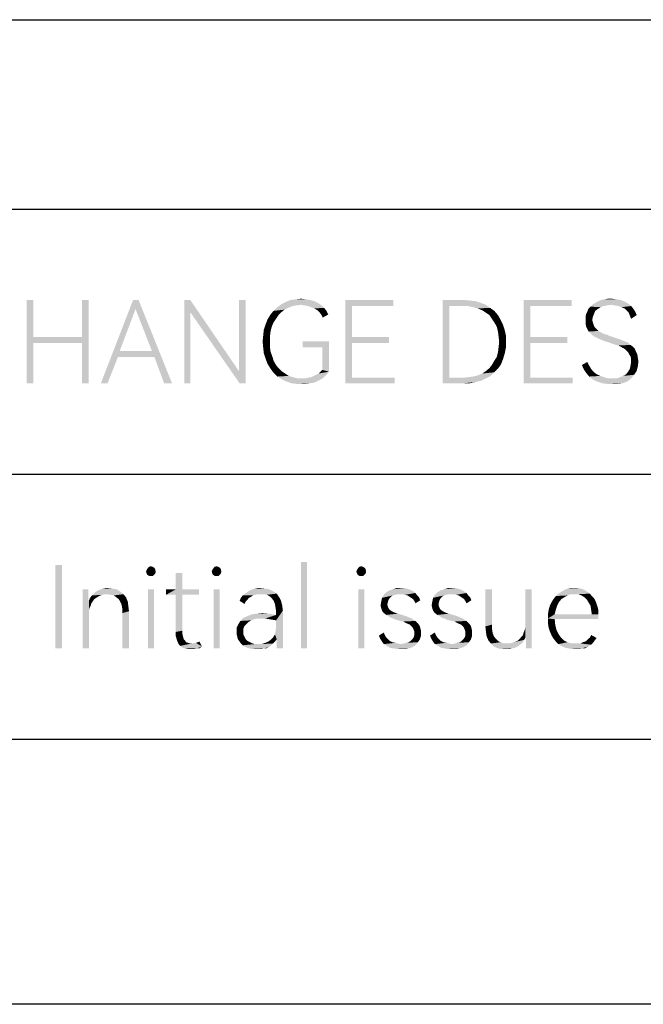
# Model space of a CAD drawing. Header units: millimetres. Extents: x 0 to 297, y 0 to 210.
# Tile 80 of 84: x 203 to 220, y 184 to 210. Entities that reach past the tile are written whole.
import ezdxf

# ---------------------------------------------------------------- set-up
doc = ezdxf.new("R2010")
doc.units = ezdxf.units.MM
doc.header["$LTSCALE"] = 16.335
doc.layers.get('0').update_dxf_attribs({"linetype": 'CONTINUOUS'})

msp = doc.modelspace()

# ---------------------------------------------------------------- linework, layer by layer
at = {"color": 7, "linetype": 'CONTINUOUS'}
msp.add_line((0, 210), (297, 210), dxfattribs=at)
at = {"color": 7, "linetype": 'CONTINUOUS', "true_color": 0x00bfff}
for p, q in [((5, 205), (292, 205)), ((121, 198), (292, 198)), ((121, 191), (292, 191)), ((292, 184), (121, 184))]:
    msp.add_line(p, q, dxfattribs=at)
for points in [[(203.828, 202.6), (203.828, 201.62), (203.651, 200.4)], [(203.828, 202.6), (203.651, 200.4), (203.651, 202.6)], [(205.289, 202.6), (205.113, 201.62), (205.113, 202.6)], [(205.113, 201.46), (205.113, 201.62), (205.289, 202.6)], [(205.113, 200.4), (205.113, 201.46), (205.289, 202.6)], [(205.113, 200.4), (205.289, 202.6), (205.289, 200.4)], [(206.606, 202.6), (206.526, 202.359), (205.611, 200.4)], [(206.606, 202.6), (205.611, 200.4), (206.462, 202.6)], [(206.959, 201.251), (206.526, 202.359), (206.606, 202.6)], [(207.024, 201.091), (206.959, 201.251), (206.606, 202.6)], [(207.281, 200.4), (207.024, 201.091), (206.606, 202.6)], [(207.281, 200.4), (206.606, 202.6), (207.489, 200.4)], [(207.971, 202.6), (207.971, 202.279), (207.811, 200.4)], [(207.971, 202.6), (207.811, 200.4), (207.811, 202.6)], [(207.971, 202.279), (207.971, 202.6), (209.256, 200.721)], [(209.432, 202.6), (209.256, 200.721), (209.256, 202.6)], [(209.272, 200.4), (209.256, 200.721), (209.432, 202.6)], [(209.272, 200.4), (209.432, 202.6), (209.432, 200.4)], [(211.343, 202.52), (210.38, 202.488), (210.508, 202.552)], [(211.135, 202.6), (211.247, 202.568), (210.508, 202.552)], [(211.135, 202.6), (210.508, 202.552), (210.621, 202.6)], [(210.508, 202.552), (211.247, 202.568), (211.343, 202.52)], [(211.022, 202.616), (210.621, 202.6), (210.765, 202.616)], [(210.621, 202.6), (211.022, 202.616), (211.135, 202.6)], [(210.765, 202.616), (210.894, 202.632), (211.022, 202.616)], [(212.066, 202.6), (213.335, 202.6), (212.243, 202.439)], [(212.243, 202.439), (212.066, 200.4), (212.066, 202.6)], [(212.243, 202.439), (213.335, 202.6), (213.335, 202.439)], [(214.635, 202.6), (215.197, 202.6), (214.812, 202.439)], [(214.812, 202.439), (214.635, 200.4), (214.635, 202.6)], [(215.197, 202.6), (215.358, 202.584), (214.812, 202.439)], [(215.358, 202.584), (215.503, 202.568), (214.812, 202.439)], [(215.503, 202.568), (215.647, 202.52), (214.812, 202.439)], [(216.771, 202.6), (218.04, 202.6), (216.948, 202.439)], [(216.948, 202.439), (216.771, 200.4), (216.771, 202.6)], [(216.948, 202.439), (218.04, 202.6), (218.04, 202.439)], [(219.453, 202.552), (218.666, 202.52), (218.746, 202.568)], [(218.666, 202.52), (219.453, 202.552), (219.533, 202.504)], [(219.341, 202.6), (218.746, 202.568), (218.827, 202.6)], [(218.746, 202.568), (219.341, 202.6), (219.453, 202.552)], [(219.228, 202.616), (218.827, 202.6), (218.907, 202.616)], [(218.827, 202.6), (219.228, 202.616), (219.341, 202.6)], [(219.1, 202.632), (218.907, 202.616), (219.003, 202.632)], [(218.907, 202.616), (219.1, 202.632), (219.228, 202.616)], [(206.526, 202.359), (206.108, 201.251), (205.611, 200.4)], [(210.38, 202.279), (210.091, 202.215), (210.171, 202.311)], [(210.557, 202.391), (210.171, 202.311), (210.268, 202.407)], [(210.557, 202.391), (210.46, 202.343), (210.171, 202.311)], [(210.171, 202.311), (210.46, 202.343), (210.38, 202.279)], [(210.894, 202.472), (210.268, 202.407), (210.38, 202.488)], [(210.894, 202.472), (210.781, 202.455), (210.268, 202.407)], [(210.781, 202.455), (210.669, 202.439), (210.268, 202.407)], [(210.268, 202.407), (210.669, 202.439), (210.557, 202.391)], [(210.894, 202.472), (210.38, 202.488), (211.343, 202.52)], [(210.99, 202.455), (210.894, 202.472), (211.343, 202.52)], [(210.99, 202.455), (211.343, 202.52), (211.44, 202.455)], [(211.44, 202.455), (211.086, 202.439), (210.99, 202.455)], [(211.167, 202.407), (211.086, 202.439), (211.44, 202.455)], [(211.167, 202.407), (211.44, 202.455), (211.504, 202.391)], [(211.504, 202.391), (211.247, 202.375), (211.167, 202.407)], [(211.327, 202.327), (211.247, 202.375), (211.504, 202.391)], [(211.327, 202.327), (211.504, 202.391), (211.568, 202.311)], [(211.568, 202.311), (211.392, 202.263), (211.327, 202.327)], [(211.392, 202.263), (211.568, 202.311), (211.616, 202.215)], [(212.243, 202.439), (212.243, 201.62), (212.066, 200.4)], [(214.812, 202.439), (214.812, 200.545), (214.635, 200.4)], [(215.647, 202.52), (215.776, 202.472), (214.812, 202.439)], [(215.181, 202.439), (214.812, 202.439), (215.776, 202.472)], [(215.31, 202.439), (215.181, 202.439), (215.776, 202.472)], [(215.438, 202.407), (215.31, 202.439), (215.776, 202.472)], [(215.438, 202.407), (215.776, 202.472), (215.888, 202.391)], [(215.888, 202.391), (215.567, 202.375), (215.438, 202.407)], [(215.679, 202.327), (215.567, 202.375), (215.888, 202.391)], [(215.679, 202.327), (215.888, 202.391), (216, 202.311)], [(216, 202.311), (215.776, 202.263), (215.679, 202.327)], [(215.872, 202.199), (215.776, 202.263), (216, 202.311)], [(215.872, 202.199), (216, 202.311), (216.097, 202.199)], [(216.948, 202.439), (216.948, 201.62), (216.771, 200.4)], [(218.425, 202.231), (218.457, 202.295), (218.666, 202.311)], [(218.425, 202.231), (218.666, 202.311), (218.634, 202.231)], [(218.73, 202.359), (218.457, 202.295), (218.489, 202.375)], [(218.73, 202.359), (218.666, 202.311), (218.457, 202.295)], [(218.811, 202.407), (218.489, 202.375), (218.538, 202.423)], [(218.489, 202.375), (218.811, 202.407), (218.73, 202.359)], [(219.084, 202.472), (218.538, 202.423), (218.602, 202.488)], [(219.084, 202.472), (218.987, 202.455), (218.538, 202.423)], [(218.987, 202.455), (218.891, 202.439), (218.538, 202.423)], [(218.538, 202.423), (218.891, 202.439), (218.811, 202.407)], [(219.533, 202.504), (218.602, 202.488), (218.666, 202.52)], [(219.084, 202.472), (218.602, 202.488), (219.533, 202.504)], [(219.18, 202.455), (219.084, 202.472), (219.533, 202.504)], [(219.276, 202.439), (219.18, 202.455), (219.533, 202.504)], [(219.276, 202.439), (219.533, 202.504), (219.614, 202.439)], [(219.614, 202.439), (219.357, 202.407), (219.276, 202.439)], [(219.437, 202.375), (219.357, 202.407), (219.614, 202.439)], [(219.437, 202.375), (219.614, 202.439), (219.678, 202.359)], [(219.678, 202.359), (219.501, 202.311), (219.437, 202.375)], [(219.501, 202.311), (219.678, 202.359), (219.726, 202.279)], [(219.726, 202.279), (219.549, 202.263), (219.501, 202.311)], [(207.811, 200.4), (207.971, 202.279), (207.971, 200.4)], [(209.256, 200.721), (209.272, 200.4), (207.971, 202.279)], [(210.171, 202.006), (209.962, 201.958), (210.011, 202.086)], [(210.3, 202.199), (210.011, 202.086), (210.091, 202.215)], [(210.3, 202.199), (210.235, 202.102), (210.011, 202.086)], [(210.011, 202.086), (210.235, 202.102), (210.171, 202.006)], [(210.091, 202.215), (210.38, 202.279), (210.3, 202.199)], [(211.616, 202.215), (211.44, 202.199), (211.392, 202.263)], [(211.44, 202.199), (211.616, 202.215), (211.472, 202.134)], [(216.097, 202.199), (215.936, 202.102), (215.872, 202.199)], [(215.936, 202.102), (216.097, 202.199), (216.161, 202.086)], [(216.161, 202.086), (216, 202.006), (215.936, 202.102)], [(216, 202.006), (216.161, 202.086), (216.225, 201.958)], [(218.634, 202.231), (218.409, 202.15), (218.425, 202.231)], [(218.409, 202.15), (218.634, 202.231), (218.602, 202.15)], [(218.602, 202.15), (218.586, 202.07), (218.409, 202.054)], [(218.602, 202.15), (218.409, 202.054), (218.409, 202.15)], [(218.409, 202.054), (218.586, 202.07), (218.602, 202.006)], [(218.602, 202.006), (218.409, 201.974), (218.409, 202.054)], [(219.549, 202.263), (219.726, 202.279), (219.758, 202.199)], [(219.758, 202.199), (219.581, 202.182), (219.549, 202.263)], [(219.581, 202.182), (219.758, 202.199), (219.614, 202.102)], [(210.091, 201.765), (209.898, 201.669), (209.914, 201.813)], [(209.898, 201.669), (210.091, 201.765), (210.075, 201.636)], [(210.123, 201.893), (209.914, 201.813), (209.962, 201.958)], [(209.914, 201.813), (210.123, 201.893), (210.091, 201.765)], [(209.962, 201.958), (210.171, 202.006), (210.123, 201.893)], [(216.225, 201.958), (216.065, 201.893), (216, 202.006)], [(216.065, 201.893), (216.225, 201.958), (216.273, 201.813)], [(216.273, 201.813), (216.097, 201.765), (216.065, 201.893)], [(216.097, 201.765), (216.273, 201.813), (216.305, 201.669)], [(216.305, 201.669), (216.113, 201.636), (216.097, 201.765)], [(218.409, 201.974), (218.602, 202.006), (218.618, 201.958)], [(218.618, 201.958), (218.425, 201.893), (218.409, 201.974)], [(218.618, 201.958), (218.634, 201.909), (218.425, 201.893)], [(218.425, 201.893), (218.634, 201.909), (218.666, 201.861)], [(218.666, 201.861), (218.457, 201.829), (218.425, 201.893)], [(218.457, 201.829), (218.666, 201.861), (218.746, 201.781)], [(218.746, 201.781), (218.489, 201.765), (218.457, 201.829)], [(218.489, 201.765), (218.746, 201.781), (218.843, 201.733)], [(218.843, 201.733), (218.538, 201.717), (218.489, 201.765)], [(203.828, 201.62), (203.828, 201.46), (203.651, 200.4)], [(203.828, 201.62), (205.113, 201.62), (203.828, 201.46)], [(205.113, 201.46), (203.828, 201.46), (205.113, 201.62)], [(210.075, 201.636), (209.882, 201.508), (209.898, 201.669)], [(209.882, 201.508), (210.075, 201.636), (210.075, 201.508)], [(210.075, 201.508), (209.898, 201.331), (209.882, 201.508)], [(210.075, 201.508), (210.075, 201.364), (209.898, 201.331)], [(211.632, 201.508), (210.942, 201.347), (210.942, 201.508)], [(211.456, 201.347), (210.942, 201.347), (211.632, 201.508)], [(211.456, 200.753), (211.456, 201.347), (211.632, 201.508)], [(211.456, 200.753), (211.632, 201.508), (211.632, 200.705)], [(212.243, 201.62), (212.243, 201.46), (212.066, 200.4)], [(212.243, 201.46), (213.222, 201.62), (213.222, 201.46)], [(212.243, 201.62), (213.222, 201.62), (212.243, 201.46)], [(216.129, 201.492), (216.113, 201.636), (216.305, 201.669)], [(216.129, 201.492), (216.305, 201.669), (216.305, 201.492)], [(216.948, 201.62), (216.948, 201.46), (216.771, 200.4)], [(216.948, 201.46), (217.927, 201.62), (217.927, 201.46)], [(216.948, 201.62), (217.927, 201.62), (216.948, 201.46)], [(218.538, 201.717), (218.843, 201.733), (218.891, 201.701)], [(218.891, 201.701), (218.586, 201.669), (218.538, 201.717)], [(218.891, 201.701), (218.971, 201.685), (218.586, 201.669)], [(218.586, 201.669), (218.971, 201.685), (219.035, 201.653)], [(219.035, 201.653), (218.634, 201.636), (218.586, 201.669)], [(218.634, 201.636), (219.035, 201.653), (219.132, 201.62)], [(219.132, 201.62), (218.698, 201.604), (218.634, 201.636)], [(218.698, 201.604), (219.132, 201.62), (219.228, 201.588)], [(219.228, 201.588), (218.762, 201.572), (218.698, 201.604)], [(218.762, 201.572), (219.228, 201.588), (219.324, 201.556)], [(219.324, 201.556), (218.843, 201.54), (218.762, 201.572)], [(218.843, 201.54), (219.324, 201.556), (219.405, 201.524)], [(219.405, 201.524), (218.923, 201.508), (218.843, 201.54)], [(218.923, 201.508), (219.405, 201.524), (219.485, 201.492)], [(219.485, 201.492), (219.035, 201.476), (218.923, 201.508)], [(203.651, 200.4), (203.828, 201.46), (203.828, 200.4)], [(206.108, 201.251), (206.06, 201.091), (205.611, 200.4)], [(206.108, 201.251), (206.959, 201.251), (206.06, 201.091)], [(207.024, 201.091), (206.06, 201.091), (206.959, 201.251)], [(209.898, 201.331), (210.075, 201.364), (210.091, 201.235)], [(210.091, 201.235), (209.914, 201.187), (209.898, 201.331)], [(212.243, 201.46), (212.243, 200.545), (212.066, 200.4)], [(216.305, 201.331), (216.097, 201.219), (216.113, 201.347)], [(216.097, 201.219), (216.305, 201.331), (216.273, 201.171)], [(216.305, 201.492), (216.113, 201.347), (216.129, 201.492)], [(216.113, 201.347), (216.305, 201.492), (216.305, 201.331)], [(216.948, 201.46), (216.948, 200.545), (216.771, 200.4)], [(219.035, 201.476), (219.485, 201.492), (219.549, 201.46)], [(219.549, 201.46), (219.116, 201.444), (219.035, 201.476)], [(219.212, 201.412), (219.116, 201.444), (219.549, 201.46)], [(219.212, 201.412), (219.549, 201.46), (219.597, 201.412)], [(219.597, 201.412), (219.276, 201.396), (219.212, 201.412)], [(219.341, 201.364), (219.276, 201.396), (219.597, 201.412)], [(219.341, 201.364), (219.597, 201.412), (219.662, 201.364)], [(219.662, 201.364), (219.453, 201.299), (219.341, 201.364)], [(219.662, 201.364), (219.71, 201.315), (219.453, 201.299)], [(219.453, 201.299), (219.71, 201.315), (219.742, 201.235)], [(219.742, 201.235), (219.533, 201.219), (219.453, 201.299)], [(205.611, 200.4), (206.06, 201.091), (205.787, 200.4)], [(209.914, 201.187), (210.091, 201.235), (210.139, 201.107)], [(210.139, 201.107), (209.962, 201.042), (209.914, 201.187)], [(209.962, 201.042), (210.139, 201.107), (210.171, 200.994)], [(210.171, 200.994), (210.011, 200.914), (209.962, 201.042)], [(210.011, 200.914), (210.171, 200.994), (210.235, 200.882)], [(216.177, 200.898), (215.936, 200.882), (216, 200.994)], [(216.225, 201.026), (216, 200.994), (216.065, 201.091)], [(216, 200.994), (216.225, 201.026), (216.177, 200.898)], [(216.273, 201.171), (216.065, 201.091), (216.097, 201.219)], [(216.065, 201.091), (216.273, 201.171), (216.225, 201.026)], [(219.533, 201.219), (219.742, 201.235), (219.774, 201.171)], [(219.774, 201.171), (219.565, 201.155), (219.533, 201.219)], [(219.597, 201.107), (219.565, 201.155), (219.774, 201.171)], [(219.597, 201.107), (219.774, 201.171), (219.79, 201.074)], [(219.79, 201.074), (219.614, 201.042), (219.597, 201.107)], [(219.614, 201.042), (219.79, 201.074), (219.806, 200.978)], [(219.806, 200.978), (219.614, 200.962), (219.614, 201.042)], [(210.235, 200.882), (210.091, 200.785), (210.011, 200.914)], [(210.235, 200.882), (210.3, 200.801), (210.091, 200.785)], [(210.091, 200.785), (210.3, 200.801), (210.38, 200.721)], [(210.38, 200.721), (210.171, 200.673), (210.091, 200.785)], [(210.171, 200.673), (210.38, 200.721), (210.476, 200.657)], [(211.632, 200.705), (211.408, 200.705), (211.456, 200.753)], [(216, 200.689), (215.679, 200.657), (215.776, 200.721)], [(216.097, 200.785), (215.776, 200.721), (215.872, 200.801)], [(215.776, 200.721), (216.097, 200.785), (216, 200.689)], [(215.872, 200.801), (215.936, 200.882), (216.177, 200.898)], [(215.872, 200.801), (216.177, 200.898), (216.097, 200.785)], [(218.313, 200.882), (218.457, 200.962), (218.505, 200.866)], [(218.505, 200.866), (218.361, 200.769), (218.313, 200.882)], [(218.505, 200.866), (218.554, 200.785), (218.361, 200.769)], [(218.361, 200.769), (218.554, 200.785), (218.618, 200.705)], [(218.618, 200.705), (218.425, 200.673), (218.361, 200.769)], [(219.485, 200.641), (219.533, 200.705), (219.758, 200.721)], [(219.485, 200.641), (219.758, 200.721), (219.694, 200.625)], [(219.758, 200.721), (219.533, 200.705), (219.581, 200.785)], [(219.79, 200.85), (219.581, 200.785), (219.597, 200.866)], [(219.581, 200.785), (219.79, 200.85), (219.758, 200.721)], [(219.597, 200.866), (219.614, 200.962), (219.806, 200.978)], [(219.597, 200.866), (219.806, 200.978), (219.79, 200.85)], [(210.476, 200.657), (210.268, 200.577), (210.171, 200.673)], [(210.476, 200.657), (210.573, 200.593), (210.268, 200.577)], [(210.268, 200.577), (210.573, 200.593), (210.685, 200.561)], [(210.685, 200.561), (210.38, 200.512), (210.268, 200.577)], [(210.685, 200.561), (210.797, 200.528), (210.38, 200.512)], [(210.926, 200.528), (211.006, 200.528), (210.38, 200.512)], [(210.797, 200.528), (210.926, 200.528), (210.38, 200.512)], [(211.44, 200.512), (210.38, 200.512), (211.006, 200.528)], [(211.44, 200.512), (210.508, 200.448), (210.38, 200.512)], [(211.44, 200.512), (211.343, 200.464), (210.508, 200.448)], [(210.508, 200.448), (211.343, 200.464), (211.247, 200.416)], [(211.006, 200.528), (211.086, 200.545), (211.504, 200.561)], [(211.006, 200.528), (211.504, 200.561), (211.44, 200.512)], [(211.504, 200.561), (211.086, 200.545), (211.167, 200.561)], [(211.167, 200.561), (211.231, 200.593), (211.568, 200.625)], [(211.167, 200.561), (211.568, 200.625), (211.504, 200.561)], [(211.568, 200.625), (211.231, 200.593), (211.295, 200.625)], [(211.295, 200.625), (211.359, 200.657), (211.632, 200.705)], [(211.295, 200.625), (211.632, 200.705), (211.568, 200.625)], [(211.632, 200.705), (211.359, 200.657), (211.408, 200.705)], [(212.243, 200.545), (213.367, 200.545), (212.066, 200.4)], [(212.066, 200.4), (213.367, 200.545), (213.367, 200.4)], [(215.181, 200.545), (215.776, 200.528), (214.635, 200.4)], [(214.812, 200.545), (215.181, 200.545), (214.635, 200.4)], [(215.776, 200.528), (215.647, 200.464), (214.635, 200.4)], [(215.647, 200.464), (215.503, 200.432), (214.635, 200.4)], [(215.181, 200.545), (215.31, 200.561), (215.904, 200.593)], [(215.181, 200.545), (215.904, 200.593), (215.776, 200.528)], [(215.31, 200.561), (215.438, 200.577), (215.904, 200.593)], [(215.904, 200.593), (215.438, 200.577), (215.567, 200.609)], [(215.567, 200.609), (215.679, 200.657), (216, 200.689)], [(215.567, 200.609), (216, 200.689), (215.904, 200.593)], [(216.948, 200.545), (218.072, 200.545), (216.771, 200.4)], [(216.771, 200.4), (218.072, 200.545), (218.072, 200.4)], [(218.425, 200.673), (218.618, 200.705), (218.698, 200.641)], [(218.698, 200.641), (218.505, 200.577), (218.425, 200.673)], [(218.698, 200.641), (218.795, 200.593), (218.505, 200.577)], [(218.505, 200.577), (218.795, 200.593), (218.891, 200.561)], [(218.891, 200.561), (218.602, 200.496), (218.505, 200.577)], [(218.891, 200.561), (219.003, 200.528), (218.602, 200.496)], [(219.228, 200.528), (219.614, 200.528), (218.602, 200.496)], [(219.116, 200.528), (219.228, 200.528), (218.602, 200.496)], [(219.003, 200.528), (219.116, 200.528), (218.602, 200.496)], [(218.714, 200.448), (218.602, 200.496), (219.614, 200.528)], [(218.714, 200.448), (219.614, 200.528), (219.517, 200.448)], [(219.228, 200.528), (219.324, 200.561), (219.694, 200.625)], [(219.228, 200.528), (219.694, 200.625), (219.614, 200.528)], [(219.324, 200.561), (219.405, 200.593), (219.694, 200.625)], [(219.694, 200.625), (219.405, 200.593), (219.485, 200.641)], [(211.247, 200.416), (210.637, 200.4), (210.508, 200.448)], [(210.637, 200.4), (211.247, 200.416), (211.135, 200.4)], [(211.135, 200.4), (210.765, 200.384), (210.637, 200.4)], [(210.91, 200.384), (210.765, 200.384), (211.135, 200.4)], [(210.91, 200.384), (211.135, 200.4), (211.022, 200.384)], [(215.197, 200.4), (214.635, 200.4), (215.503, 200.432)], [(215.197, 200.4), (215.503, 200.432), (215.358, 200.4)], [(219.517, 200.448), (218.843, 200.4), (218.714, 200.448)], [(218.843, 200.4), (219.517, 200.448), (219.389, 200.4)], [(219.389, 200.4), (218.971, 200.384), (218.843, 200.4)], [(219.116, 200.384), (218.971, 200.384), (219.389, 200.4)], [(219.116, 200.384), (219.389, 200.4), (219.26, 200.384)], [(204.587, 195.6), (204.41, 193.4), (204.41, 195.6)], [(204.41, 193.4), (204.587, 195.6), (204.587, 193.4)], [(206.98, 195.552), (206.851, 195.52), (206.883, 195.552)], [(206.851, 195.52), (206.98, 195.552), (207.028, 195.52)], [(206.883, 195.552), (206.931, 195.568), (206.98, 195.552)], [(208.714, 195.552), (208.585, 195.52), (208.618, 195.552)], [(208.585, 195.52), (208.714, 195.552), (208.762, 195.52)], [(208.618, 195.552), (208.666, 195.568), (208.714, 195.552)], [(211.058, 195.68), (210.898, 193.4), (210.898, 195.68)], [(210.898, 193.4), (211.058, 195.68), (211.058, 193.4)], [(212.536, 195.552), (212.407, 195.52), (212.439, 195.552)], [(212.407, 195.52), (212.536, 195.552), (212.584, 195.52)], [(212.439, 195.552), (212.488, 195.568), (212.536, 195.552)], [(206.803, 195.423), (206.819, 195.472), (207.044, 195.488)], [(206.803, 195.423), (207.044, 195.488), (207.06, 195.423)], [(207.06, 195.423), (206.819, 195.375), (206.803, 195.423)], [(207.028, 195.52), (207.044, 195.488), (206.819, 195.472)], [(207.028, 195.52), (206.819, 195.472), (206.851, 195.52)], [(206.819, 195.375), (207.06, 195.423), (207.044, 195.375)], [(207.044, 195.375), (206.835, 195.343), (206.819, 195.375)], [(206.835, 195.343), (207.044, 195.375), (207.012, 195.343)], [(207.012, 195.343), (206.883, 195.311), (206.835, 195.343)], [(206.931, 195.311), (206.883, 195.311), (207.012, 195.343)], [(206.931, 195.311), (207.012, 195.343), (206.98, 195.311)], [(207.766, 195.391), (207.59, 194.958), (207.59, 195.391)], [(207.59, 194.958), (207.766, 195.391), (207.766, 194.958)], [(208.537, 195.423), (208.553, 195.472), (208.778, 195.488)], [(208.537, 195.423), (208.778, 195.488), (208.794, 195.423)], [(208.794, 195.423), (208.553, 195.375), (208.537, 195.423)], [(208.762, 195.52), (208.778, 195.488), (208.553, 195.472)], [(208.762, 195.52), (208.553, 195.472), (208.585, 195.52)], [(208.553, 195.375), (208.794, 195.423), (208.778, 195.375)], [(208.778, 195.375), (208.569, 195.343), (208.553, 195.375)], [(208.569, 195.343), (208.778, 195.375), (208.746, 195.343)], [(208.746, 195.343), (208.618, 195.311), (208.569, 195.343)], [(208.666, 195.311), (208.618, 195.311), (208.746, 195.343)], [(208.666, 195.311), (208.746, 195.343), (208.714, 195.311)], [(212.359, 195.423), (212.375, 195.472), (212.6, 195.488)], [(212.359, 195.423), (212.6, 195.488), (212.616, 195.423)], [(212.616, 195.423), (212.375, 195.375), (212.359, 195.423)], [(212.584, 195.52), (212.6, 195.488), (212.375, 195.472)], [(212.584, 195.52), (212.375, 195.472), (212.407, 195.52)], [(212.375, 195.375), (212.616, 195.423), (212.6, 195.375)], [(212.6, 195.375), (212.391, 195.343), (212.375, 195.375)], [(212.391, 195.343), (212.6, 195.375), (212.568, 195.343)], [(212.568, 195.343), (212.439, 195.311), (212.391, 195.343)], [(212.488, 195.311), (212.439, 195.311), (212.568, 195.343)], [(212.488, 195.311), (212.568, 195.343), (212.536, 195.311)], [(205.277, 194.958), (205.277, 194.845), (205.133, 193.4)], [(205.277, 194.958), (205.133, 193.4), (205.133, 194.958)], [(205.277, 194.845), (205.277, 194.765), (205.133, 193.4)], [(205.277, 194.765), (205.277, 194.701), (205.133, 193.4)], [(205.599, 194.797), (205.534, 194.765), (205.326, 194.733)], [(205.599, 194.797), (205.326, 194.733), (205.374, 194.797)], [(205.326, 194.733), (205.534, 194.765), (205.486, 194.733)], [(205.711, 194.829), (205.374, 194.797), (205.438, 194.861)], [(205.711, 194.829), (205.663, 194.813), (205.374, 194.797)], [(205.374, 194.797), (205.663, 194.813), (205.599, 194.797)], [(206.128, 194.893), (205.438, 194.861), (205.502, 194.909)], [(205.711, 194.829), (205.438, 194.861), (206.128, 194.893)], [(205.502, 194.909), (205.566, 194.942), (206.032, 194.958)], [(205.502, 194.909), (206.032, 194.958), (206.128, 194.893)], [(205.936, 194.974), (206.032, 194.958), (205.566, 194.942)], [(205.936, 194.974), (205.566, 194.942), (205.647, 194.974)], [(205.807, 194.99), (205.647, 194.974), (205.727, 194.99)], [(205.647, 194.974), (205.807, 194.99), (205.936, 194.974)], [(205.775, 194.829), (205.711, 194.829), (206.128, 194.893)], [(205.775, 194.829), (206.128, 194.893), (206.209, 194.829)], [(206.209, 194.829), (205.872, 194.813), (205.775, 194.829)], [(205.952, 194.797), (205.872, 194.813), (206.209, 194.829)], [(206.016, 194.749), (205.952, 194.797), (206.209, 194.829)], [(206.016, 194.749), (206.209, 194.829), (206.273, 194.749)], [(206.273, 194.749), (206.08, 194.701), (206.016, 194.749)], [(206.08, 194.701), (206.273, 194.749), (206.321, 194.636)], [(207.012, 194.958), (206.851, 193.4), (206.851, 194.958)], [(206.851, 193.4), (207.012, 194.958), (207.012, 193.4)], [(207.766, 194.958), (208.2, 194.958), (207.333, 194.813)], [(207.59, 194.958), (207.766, 194.958), (207.333, 194.813)], [(207.59, 194.958), (207.333, 194.813), (207.333, 194.958)], [(207.59, 194.813), (207.333, 194.813), (208.2, 194.958)], [(207.766, 194.813), (207.59, 194.813), (208.2, 194.958)], [(207.766, 194.813), (207.766, 193.866), (207.59, 193.834)], [(207.766, 194.813), (207.59, 193.834), (207.59, 194.813)], [(207.766, 194.813), (208.2, 194.958), (208.2, 194.813)], [(208.746, 194.958), (208.585, 193.4), (208.585, 194.958)], [(208.585, 193.4), (208.746, 194.958), (208.746, 193.4)], [(209.629, 194.797), (209.581, 194.765), (209.308, 194.733)], [(209.629, 194.797), (209.308, 194.733), (209.356, 194.797)], [(209.308, 194.733), (209.581, 194.765), (209.517, 194.733)], [(209.758, 194.829), (209.356, 194.797), (209.42, 194.845)], [(209.758, 194.829), (209.693, 194.813), (209.356, 194.797)], [(209.356, 194.797), (209.693, 194.813), (209.629, 194.797)], [(209.42, 194.845), (209.485, 194.893), (210.159, 194.909)], [(209.42, 194.845), (210.159, 194.909), (210.255, 194.845)], [(209.42, 194.845), (210.255, 194.845), (209.758, 194.829)], [(210.159, 194.909), (209.485, 194.893), (209.565, 194.942)], [(209.966, 194.974), (210.063, 194.958), (209.565, 194.942)], [(209.966, 194.974), (209.565, 194.942), (209.661, 194.974)], [(209.565, 194.942), (210.063, 194.958), (210.159, 194.909)], [(209.838, 194.99), (209.661, 194.974), (209.742, 194.99)], [(209.661, 194.974), (209.838, 194.99), (209.966, 194.974)], [(209.838, 194.829), (209.758, 194.829), (210.255, 194.845)], [(209.918, 194.829), (209.838, 194.829), (210.255, 194.845)], [(209.999, 194.813), (209.918, 194.829), (210.255, 194.845)], [(210.079, 194.765), (209.999, 194.813), (210.255, 194.845)], [(210.079, 194.765), (210.255, 194.845), (210.32, 194.749)], [(210.32, 194.749), (210.127, 194.717), (210.079, 194.765)], [(210.175, 194.653), (210.127, 194.717), (210.32, 194.749)], [(210.175, 194.653), (210.32, 194.749), (210.368, 194.653)], [(212.568, 194.958), (212.407, 193.4), (212.407, 194.958)], [(212.407, 193.4), (212.568, 194.958), (212.568, 193.4)], [(213.387, 194.813), (213.323, 194.797), (213.034, 194.733)], [(213.387, 194.813), (213.034, 194.733), (213.082, 194.813)], [(213.323, 194.797), (213.274, 194.765), (213.034, 194.733)], [(213.034, 194.733), (213.274, 194.765), (213.242, 194.733)], [(213.917, 194.861), (213.082, 194.813), (213.146, 194.877)], [(213.917, 194.861), (213.451, 194.829), (213.082, 194.813)], [(213.082, 194.813), (213.451, 194.829), (213.387, 194.813)], [(213.853, 194.909), (213.146, 194.877), (213.226, 194.926)], [(213.146, 194.877), (213.853, 194.909), (213.917, 194.861)], [(213.788, 194.942), (213.226, 194.926), (213.323, 194.958)], [(213.226, 194.926), (213.788, 194.942), (213.853, 194.909)], [(213.612, 194.99), (213.708, 194.974), (213.323, 194.958)], [(213.531, 194.99), (213.612, 194.99), (213.323, 194.958)], [(213.531, 194.99), (213.323, 194.958), (213.419, 194.99)], [(213.323, 194.958), (213.708, 194.974), (213.788, 194.942)], [(213.515, 194.829), (213.451, 194.829), (213.917, 194.861)], [(213.58, 194.829), (213.515, 194.829), (213.917, 194.861)], [(213.644, 194.813), (213.58, 194.829), (213.917, 194.861)], [(213.708, 194.797), (213.644, 194.813), (213.917, 194.861)], [(213.708, 194.797), (213.917, 194.861), (213.965, 194.797)], [(213.965, 194.797), (213.756, 194.765), (213.708, 194.797)], [(213.756, 194.765), (213.965, 194.797), (214.013, 194.749)], [(214.013, 194.749), (213.804, 194.733), (213.756, 194.765)], [(213.853, 194.701), (213.804, 194.733), (214.013, 194.749)], [(213.853, 194.701), (214.013, 194.749), (214.045, 194.669)], [(214.736, 194.813), (214.672, 194.797), (214.382, 194.733)], [(214.736, 194.813), (214.382, 194.733), (214.431, 194.813)], [(214.672, 194.797), (214.623, 194.765), (214.382, 194.733)], [(214.382, 194.733), (214.623, 194.765), (214.591, 194.733)], [(215.266, 194.861), (214.431, 194.813), (214.495, 194.877)], [(215.266, 194.861), (214.8, 194.829), (214.431, 194.813)], [(214.431, 194.813), (214.8, 194.829), (214.736, 194.813)], [(215.201, 194.909), (214.495, 194.877), (214.575, 194.926)], [(214.495, 194.877), (215.201, 194.909), (215.266, 194.861)], [(215.137, 194.942), (214.575, 194.926), (214.672, 194.958)], [(214.575, 194.926), (215.137, 194.942), (215.201, 194.909)], [(214.961, 194.99), (215.057, 194.974), (214.672, 194.958)], [(214.88, 194.99), (214.961, 194.99), (214.672, 194.958)], [(214.88, 194.99), (214.672, 194.958), (214.768, 194.99)], [(214.672, 194.958), (215.057, 194.974), (215.137, 194.942)], [(214.864, 194.829), (214.8, 194.829), (215.266, 194.861)], [(214.928, 194.829), (214.864, 194.829), (215.266, 194.861)], [(214.993, 194.813), (214.928, 194.829), (215.266, 194.861)], [(215.057, 194.797), (214.993, 194.813), (215.266, 194.861)], [(215.057, 194.797), (215.266, 194.861), (215.314, 194.797)], [(215.314, 194.797), (215.105, 194.765), (215.057, 194.797)], [(215.105, 194.765), (215.314, 194.797), (215.362, 194.749)], [(215.362, 194.749), (215.153, 194.733), (215.105, 194.765)], [(215.201, 194.701), (215.153, 194.733), (215.362, 194.749)], [(215.201, 194.701), (215.362, 194.749), (215.394, 194.669)], [(215.94, 194.958), (215.94, 194.026), (215.764, 193.978)], [(215.94, 194.958), (215.764, 193.978), (215.764, 194.958)], [(216.984, 194.958), (216.823, 194.042), (216.823, 194.958)], [(216.823, 193.962), (216.823, 194.042), (216.984, 194.958)], [(216.823, 193.689), (216.823, 193.962), (216.984, 194.958)], [(216.839, 193.593), (216.823, 193.689), (216.984, 194.958)], [(216.839, 193.448), (216.839, 193.593), (216.984, 194.958)], [(216.839, 193.432), (216.839, 193.448), (216.984, 194.958)], [(216.839, 193.4), (216.839, 193.432), (216.984, 194.958)], [(216.839, 193.4), (216.984, 194.958), (216.984, 193.4)], [(217.851, 194.749), (217.562, 194.701), (217.626, 194.781)], [(217.562, 194.701), (217.851, 194.749), (217.771, 194.701)], [(218.012, 194.829), (217.626, 194.781), (217.691, 194.845)], [(218.012, 194.829), (217.931, 194.797), (217.626, 194.781)], [(217.626, 194.781), (217.931, 194.797), (217.851, 194.749)], [(218.461, 194.893), (217.691, 194.845), (217.771, 194.893)], [(217.691, 194.845), (218.461, 194.893), (218.526, 194.845)], [(217.691, 194.845), (218.526, 194.845), (218.012, 194.829)], [(218.381, 194.942), (217.771, 194.893), (217.851, 194.942)], [(217.771, 194.893), (218.381, 194.942), (218.461, 194.893)], [(218.301, 194.974), (217.851, 194.942), (217.931, 194.974)], [(217.851, 194.942), (218.301, 194.974), (218.381, 194.942)], [(218.124, 194.99), (218.22, 194.99), (217.931, 194.974)], [(218.124, 194.99), (217.931, 194.974), (218.028, 194.99)], [(217.931, 194.974), (218.22, 194.99), (218.301, 194.974)], [(218.108, 194.829), (218.012, 194.829), (218.526, 194.845)], [(218.22, 194.829), (218.108, 194.829), (218.526, 194.845)], [(218.301, 194.797), (218.22, 194.829), (218.526, 194.845)], [(218.301, 194.797), (218.526, 194.845), (218.574, 194.781)], [(218.574, 194.781), (218.381, 194.749), (218.301, 194.797)], [(218.381, 194.749), (218.574, 194.781), (218.638, 194.717)], [(218.638, 194.717), (218.445, 194.685), (218.381, 194.749)], [(205.277, 194.701), (205.293, 194.653), (205.133, 193.4)], [(205.293, 194.653), (205.293, 194.396), (205.133, 193.4)], [(205.486, 194.733), (205.438, 194.701), (205.293, 194.653)], [(205.486, 194.733), (205.293, 194.653), (205.326, 194.733)], [(205.293, 194.653), (205.438, 194.701), (205.406, 194.653)], [(205.293, 194.653), (205.406, 194.653), (205.358, 194.588)], [(205.293, 194.653), (205.358, 194.588), (205.309, 194.46)], [(205.293, 194.653), (205.309, 194.46), (205.293, 194.396)], [(205.358, 194.588), (205.342, 194.524), (205.309, 194.46)], [(206.321, 194.636), (206.128, 194.62), (206.08, 194.701)], [(206.161, 194.54), (206.128, 194.62), (206.321, 194.636)], [(206.161, 194.54), (206.321, 194.636), (206.337, 194.508)], [(206.337, 194.508), (206.177, 194.444), (206.161, 194.54)], [(206.177, 194.444), (206.337, 194.508), (206.353, 194.38)], [(209.517, 194.733), (209.485, 194.685), (209.276, 194.653)], [(209.517, 194.733), (209.276, 194.653), (209.308, 194.733)], [(209.276, 194.653), (209.485, 194.685), (209.436, 194.636)], [(209.436, 194.636), (209.404, 194.572), (209.276, 194.653)], [(210.368, 194.653), (210.207, 194.572), (210.175, 194.653)], [(210.207, 194.572), (210.368, 194.653), (210.4, 194.524)], [(210.4, 194.524), (210.223, 194.476), (210.207, 194.572)], [(210.223, 194.476), (210.4, 194.524), (210.416, 194.396)], [(213.194, 194.636), (213.001, 194.556), (213.018, 194.653)], [(213.194, 194.636), (213.178, 194.572), (213.001, 194.556)], [(213.001, 194.556), (213.178, 194.572), (213.178, 194.54)], [(213.178, 194.54), (213.001, 194.508), (213.001, 194.556)], [(213.001, 194.508), (213.178, 194.54), (213.194, 194.492)], [(213.194, 194.492), (213.018, 194.444), (213.001, 194.508)], [(213.242, 194.733), (213.21, 194.685), (213.018, 194.653)], [(213.242, 194.733), (213.018, 194.653), (213.034, 194.733)], [(213.018, 194.653), (213.21, 194.685), (213.194, 194.636)], [(213.194, 194.492), (213.21, 194.46), (213.018, 194.444)], [(214.045, 194.669), (213.885, 194.653), (213.853, 194.701)], [(213.885, 194.653), (214.045, 194.669), (213.917, 194.588)], [(214.543, 194.636), (214.35, 194.556), (214.366, 194.653)], [(214.543, 194.636), (214.527, 194.572), (214.35, 194.556)], [(214.35, 194.556), (214.527, 194.572), (214.527, 194.54)], [(214.527, 194.54), (214.35, 194.508), (214.35, 194.556)], [(214.35, 194.508), (214.527, 194.54), (214.543, 194.492)], [(214.543, 194.492), (214.366, 194.444), (214.35, 194.508)], [(214.591, 194.733), (214.559, 194.685), (214.366, 194.653)], [(214.591, 194.733), (214.366, 194.653), (214.382, 194.733)], [(214.366, 194.653), (214.559, 194.685), (214.543, 194.636)], [(214.543, 194.492), (214.559, 194.46), (214.366, 194.444)], [(215.394, 194.669), (215.234, 194.653), (215.201, 194.701)], [(215.234, 194.653), (215.394, 194.669), (215.266, 194.588)], [(217.658, 194.524), (217.626, 194.428), (217.434, 194.412)], [(217.658, 194.524), (217.434, 194.412), (217.466, 194.524)], [(217.707, 194.62), (217.466, 194.524), (217.514, 194.62)], [(217.466, 194.524), (217.707, 194.62), (217.658, 194.524)], [(217.771, 194.701), (217.514, 194.62), (217.562, 194.701)], [(217.514, 194.62), (217.771, 194.701), (217.707, 194.62)], [(218.445, 194.685), (218.638, 194.717), (218.67, 194.653)], [(218.67, 194.653), (218.493, 194.604), (218.445, 194.685)], [(218.493, 194.604), (218.67, 194.653), (218.702, 194.572)], [(218.702, 194.572), (218.542, 194.524), (218.493, 194.604)], [(218.542, 194.524), (218.702, 194.572), (218.734, 194.476)], [(218.734, 194.476), (218.558, 194.412), (218.542, 194.524)], [(205.293, 194.396), (205.293, 194.315), (205.133, 193.4)], [(205.133, 193.4), (205.293, 194.315), (205.293, 193.4)], [(206.353, 194.38), (206.177, 194.331), (206.177, 194.444)], [(206.177, 193.4), (206.177, 194.331), (206.353, 194.38)], [(206.177, 193.4), (206.353, 194.38), (206.353, 193.4)], [(209.372, 194.203), (209.485, 194.251), (210.239, 194.283)], [(209.758, 194.187), (209.372, 194.203), (210.239, 194.283)], [(210.239, 194.283), (209.485, 194.251), (209.597, 194.299)], [(210.047, 194.315), (209.597, 194.299), (209.726, 194.315)], [(209.597, 194.299), (210.047, 194.315), (210.239, 194.283)], [(209.726, 194.315), (209.87, 194.331), (210.047, 194.315)], [(209.87, 194.187), (209.758, 194.187), (210.239, 194.283)], [(209.95, 194.187), (209.87, 194.187), (210.239, 194.283)], [(210.047, 194.171), (209.95, 194.187), (210.239, 194.283)], [(210.143, 194.155), (210.047, 194.171), (210.239, 194.283)], [(210.143, 194.155), (210.239, 194.283), (210.416, 194.396)], [(210.239, 194.139), (210.143, 194.155), (210.416, 194.396)], [(210.207, 193.769), (210.223, 193.85), (210.416, 194.396)], [(210.255, 193.641), (210.207, 193.769), (210.416, 194.396)], [(210.416, 194.396), (210.239, 194.364), (210.223, 194.476)], [(210.223, 193.85), (210.239, 193.946), (210.416, 194.396)], [(210.239, 194.283), (210.239, 194.364), (210.416, 194.396)], [(210.239, 193.946), (210.239, 194.139), (210.416, 194.396)], [(210.255, 193.496), (210.255, 193.641), (210.416, 194.396)], [(210.255, 193.4), (210.255, 193.496), (210.416, 194.396)], [(210.255, 193.4), (210.416, 194.396), (210.416, 193.4)], [(213.018, 194.444), (213.21, 194.46), (213.226, 194.428)], [(213.226, 194.428), (213.034, 194.396), (213.018, 194.444)], [(213.034, 194.396), (213.226, 194.428), (213.291, 194.38)], [(213.291, 194.38), (213.066, 194.347), (213.034, 194.396)], [(213.066, 194.347), (213.291, 194.38), (213.355, 194.347)], [(213.355, 194.347), (213.146, 194.283), (213.066, 194.347)], [(213.355, 194.347), (213.451, 194.315), (213.146, 194.283)], [(213.146, 194.283), (213.451, 194.315), (213.564, 194.283)], [(213.564, 194.283), (213.226, 194.235), (213.146, 194.283)], [(213.226, 194.235), (213.564, 194.283), (213.708, 194.235)], [(213.708, 194.235), (213.274, 194.203), (213.226, 194.235)], [(213.339, 194.187), (213.274, 194.203), (213.708, 194.235)], [(213.339, 194.187), (213.708, 194.235), (213.82, 194.187)], [(214.366, 194.444), (214.559, 194.46), (214.575, 194.428)], [(214.575, 194.428), (214.382, 194.396), (214.366, 194.444)], [(214.382, 194.396), (214.575, 194.428), (214.639, 194.38)], [(214.639, 194.38), (214.415, 194.347), (214.382, 194.396)], [(214.415, 194.347), (214.639, 194.38), (214.704, 194.347)], [(214.704, 194.347), (214.495, 194.283), (214.415, 194.347)], [(214.704, 194.347), (214.8, 194.315), (214.495, 194.283)], [(214.495, 194.283), (214.8, 194.315), (214.912, 194.283)], [(214.912, 194.283), (214.575, 194.235), (214.495, 194.283)], [(214.575, 194.235), (214.912, 194.283), (215.057, 194.235)], [(215.057, 194.235), (214.623, 194.203), (214.575, 194.235)], [(214.688, 194.187), (214.623, 194.203), (215.057, 194.235)], [(214.688, 194.187), (215.057, 194.235), (215.169, 194.187)], [(217.418, 194.299), (217.434, 194.412), (217.626, 194.428)], [(217.418, 194.299), (217.626, 194.428), (217.594, 194.299)], [(218.574, 194.299), (218.75, 194.299), (217.418, 194.187)], [(217.594, 194.299), (218.574, 194.299), (217.418, 194.187)], [(217.594, 194.299), (217.418, 194.187), (217.418, 194.299)], [(217.594, 194.171), (217.418, 194.187), (218.75, 194.299)], [(217.594, 194.171), (218.75, 194.299), (218.75, 194.171)], [(218.558, 194.412), (218.734, 194.476), (218.75, 194.396)], [(218.75, 194.396), (218.574, 194.299), (218.558, 194.412)], [(218.574, 194.299), (218.75, 194.396), (218.75, 194.299)], [(209.453, 194.042), (209.404, 193.994), (209.196, 193.946)], [(209.453, 194.042), (209.196, 193.946), (209.244, 194.042)], [(209.196, 193.946), (209.404, 193.994), (209.372, 193.914)], [(209.501, 194.091), (209.244, 194.042), (209.292, 194.123)], [(209.244, 194.042), (209.501, 194.091), (209.453, 194.042)], [(209.758, 194.187), (209.292, 194.123), (209.372, 194.203)], [(209.758, 194.187), (209.661, 194.171), (209.292, 194.123)], [(209.661, 194.171), (209.581, 194.139), (209.292, 194.123)], [(209.292, 194.123), (209.581, 194.139), (209.501, 194.091)], [(213.82, 194.187), (213.403, 194.155), (213.339, 194.187)], [(213.467, 194.139), (213.403, 194.155), (213.82, 194.187)], [(213.467, 194.139), (213.82, 194.187), (213.917, 194.123)], [(213.917, 194.123), (213.596, 194.107), (213.467, 194.139)], [(213.692, 194.058), (213.596, 194.107), (213.917, 194.123)], [(213.692, 194.058), (213.917, 194.123), (213.997, 194.042)], [(213.997, 194.042), (213.772, 194.026), (213.692, 194.058)], [(213.772, 194.026), (213.997, 194.042), (214.029, 193.994)], [(214.029, 193.994), (213.836, 193.962), (213.772, 194.026)], [(213.836, 193.962), (214.029, 193.994), (214.045, 193.946)], [(214.045, 193.946), (213.853, 193.93), (213.836, 193.962)], [(215.169, 194.187), (214.752, 194.155), (214.688, 194.187)], [(214.816, 194.139), (214.752, 194.155), (215.169, 194.187)], [(214.816, 194.139), (215.169, 194.187), (215.266, 194.123)], [(215.266, 194.123), (214.945, 194.107), (214.816, 194.139)], [(215.041, 194.058), (214.945, 194.107), (215.266, 194.123)], [(215.041, 194.058), (215.266, 194.123), (215.346, 194.042)], [(215.346, 194.042), (215.121, 194.026), (215.041, 194.058)], [(215.121, 194.026), (215.346, 194.042), (215.378, 193.994)], [(215.378, 193.994), (215.185, 193.962), (215.121, 194.026)], [(215.185, 193.962), (215.378, 193.994), (215.394, 193.946)], [(215.394, 193.946), (215.201, 193.93), (215.185, 193.962)], [(215.764, 193.978), (215.94, 194.026), (215.94, 193.914)], [(215.94, 193.914), (215.78, 193.834), (215.764, 193.978)], [(216.823, 193.689), (216.807, 193.898), (216.823, 193.962)], [(217.594, 194.171), (217.418, 194.058), (217.418, 194.187)], [(217.418, 194.058), (217.594, 194.171), (217.61, 194.01)], [(217.61, 194.01), (217.434, 193.946), (217.418, 194.058)], [(217.434, 193.946), (217.61, 194.01), (217.642, 193.882)], [(207.59, 193.834), (207.766, 193.866), (207.766, 193.769)], [(207.766, 193.769), (207.59, 193.721), (207.59, 193.834)], [(207.59, 193.721), (207.766, 193.769), (207.782, 193.705)], [(207.782, 193.705), (207.622, 193.609), (207.59, 193.721)], [(207.782, 193.705), (207.799, 193.641), (207.622, 193.609)], [(209.372, 193.914), (209.196, 193.834), (209.196, 193.946)], [(209.196, 193.834), (209.372, 193.914), (209.372, 193.834)], [(209.372, 193.834), (209.196, 193.769), (209.196, 193.834)], [(209.196, 193.769), (209.372, 193.834), (209.372, 193.769)], [(209.372, 193.769), (209.212, 193.705), (209.196, 193.769)], [(209.212, 193.705), (209.372, 193.769), (209.404, 193.705)], [(209.404, 193.705), (209.228, 193.641), (209.212, 193.705)], [(209.228, 193.641), (209.404, 193.705), (209.436, 193.641)], [(210.255, 193.641), (210.159, 193.689), (210.207, 193.769)], [(212.953, 193.737), (213.082, 193.818), (213.114, 193.737)], [(213.114, 193.737), (212.985, 193.657), (212.953, 193.737)], [(213.114, 193.737), (213.146, 193.689), (212.985, 193.657)], [(213.836, 193.641), (213.869, 193.689), (214.061, 193.721)], [(213.836, 193.641), (214.061, 193.721), (214.029, 193.625)], [(213.869, 193.898), (213.853, 193.93), (214.045, 193.946)], [(213.869, 193.898), (214.045, 193.946), (214.061, 193.882)], [(214.061, 193.882), (213.885, 193.85), (213.869, 193.898)], [(214.061, 193.721), (213.869, 193.689), (213.885, 193.737)], [(213.885, 193.85), (214.061, 193.882), (214.061, 193.818)], [(214.061, 193.818), (213.885, 193.801), (213.885, 193.85)], [(213.885, 193.737), (213.885, 193.801), (214.061, 193.818)], [(213.885, 193.737), (214.061, 193.818), (214.061, 193.721)], [(214.302, 193.737), (214.431, 193.818), (214.463, 193.737)], [(214.463, 193.737), (214.334, 193.657), (214.302, 193.737)], [(214.463, 193.737), (214.495, 193.689), (214.334, 193.657)], [(215.185, 193.641), (215.218, 193.689), (215.41, 193.721)], [(215.185, 193.641), (215.41, 193.721), (215.378, 193.625)], [(215.218, 193.898), (215.201, 193.93), (215.394, 193.946)], [(215.218, 193.898), (215.394, 193.946), (215.41, 193.882)], [(215.41, 193.882), (215.234, 193.85), (215.218, 193.898)], [(215.41, 193.721), (215.218, 193.689), (215.234, 193.737)], [(215.234, 193.85), (215.41, 193.882), (215.41, 193.818)], [(215.41, 193.818), (215.234, 193.801), (215.234, 193.85)], [(215.234, 193.737), (215.234, 193.801), (215.41, 193.818)], [(215.234, 193.737), (215.41, 193.818), (215.41, 193.721)], [(215.78, 193.834), (215.94, 193.914), (215.956, 193.801)], [(215.956, 193.801), (215.796, 193.721), (215.78, 193.834)], [(215.796, 193.721), (215.956, 193.801), (215.988, 193.721)], [(215.988, 193.721), (215.844, 193.609), (215.796, 193.721)], [(215.988, 193.721), (216.036, 193.657), (215.844, 193.609)], [(216.823, 193.689), (216.679, 193.657), (216.711, 193.705)], [(216.823, 193.689), (216.711, 193.705), (216.759, 193.753)], [(216.759, 193.753), (216.775, 193.818), (216.807, 193.898)], [(216.823, 193.689), (216.759, 193.753), (216.807, 193.898)], [(217.642, 193.882), (217.466, 193.85), (217.434, 193.946)], [(217.466, 193.85), (217.642, 193.882), (217.691, 193.785)], [(217.691, 193.785), (217.514, 193.737), (217.466, 193.85)], [(217.514, 193.737), (217.691, 193.785), (217.755, 193.689)], [(217.755, 193.689), (217.562, 193.657), (217.514, 193.737)], [(218.526, 193.689), (218.558, 193.753), (218.702, 193.673)], [(207.622, 193.609), (207.799, 193.641), (207.831, 193.609)], [(207.831, 193.609), (207.654, 193.528), (207.622, 193.609)], [(207.831, 193.609), (207.863, 193.561), (207.654, 193.528)], [(207.863, 193.561), (207.911, 193.545), (207.654, 193.528)], [(207.654, 193.528), (207.911, 193.545), (207.959, 193.528)], [(207.959, 193.528), (207.702, 193.464), (207.654, 193.528)], [(207.702, 193.464), (208.007, 193.528), (208.12, 193.545)], [(208.28, 193.448), (207.702, 193.464), (208.12, 193.545)], [(207.959, 193.528), (208.007, 193.528), (207.702, 193.464)], [(208.28, 193.448), (207.766, 193.416), (207.702, 193.464)], [(207.831, 193.4), (207.766, 193.416), (208.28, 193.448)], [(208.152, 193.4), (207.831, 193.4), (208.28, 193.448)], [(208.12, 193.545), (208.216, 193.577), (208.28, 193.448)], [(208.152, 193.4), (208.28, 193.448), (208.216, 193.4)], [(209.436, 193.641), (209.276, 193.577), (209.228, 193.641)], [(209.436, 193.641), (209.485, 193.593), (209.276, 193.577)], [(209.276, 193.577), (209.485, 193.593), (209.549, 193.561)], [(209.549, 193.561), (209.308, 193.528), (209.276, 193.577)], [(209.308, 193.528), (209.549, 193.561), (209.613, 193.528)], [(209.613, 193.528), (209.356, 193.48), (209.308, 193.528)], [(209.613, 193.528), (209.677, 193.512), (209.356, 193.48)], [(209.356, 193.48), (209.854, 193.512), (210.159, 193.528)], [(209.356, 193.48), (210.159, 193.528), (210.111, 193.48)], [(209.758, 193.512), (209.854, 193.512), (209.356, 193.48)], [(209.677, 193.512), (209.758, 193.512), (209.356, 193.48)], [(210.111, 193.48), (209.404, 193.448), (209.356, 193.48)], [(209.404, 193.448), (210.111, 193.48), (210.047, 193.432)], [(210.047, 193.432), (209.469, 193.416), (209.404, 193.448)], [(210.159, 193.528), (209.854, 193.512), (209.95, 193.545)], [(210.207, 193.577), (209.95, 193.545), (210.031, 193.577)], [(209.95, 193.545), (210.207, 193.577), (210.159, 193.528)], [(210.031, 193.577), (210.095, 193.625), (210.255, 193.641)], [(210.031, 193.577), (210.255, 193.641), (210.207, 193.577)], [(210.255, 193.641), (210.095, 193.625), (210.159, 193.689)], [(212.985, 193.657), (213.146, 193.689), (213.194, 193.641)], [(213.194, 193.641), (213.034, 193.577), (212.985, 193.657)], [(213.194, 193.641), (213.242, 193.593), (213.034, 193.577)], [(213.034, 193.577), (213.242, 193.593), (213.307, 193.561)], [(213.307, 193.561), (213.082, 193.512), (213.034, 193.577)], [(213.307, 193.561), (213.387, 193.545), (213.082, 193.512)], [(213.387, 193.545), (213.451, 193.528), (213.082, 193.512)], [(213.082, 193.512), (213.451, 193.528), (213.531, 193.512)], [(213.531, 193.512), (213.162, 193.464), (213.082, 193.512)], [(213.531, 193.512), (213.917, 193.48), (213.162, 193.464)], [(213.162, 193.464), (213.917, 193.48), (213.836, 193.432)], [(213.836, 193.432), (213.242, 193.416), (213.162, 193.464)], [(213.531, 193.512), (213.612, 193.528), (213.981, 193.561)], [(213.531, 193.512), (213.981, 193.561), (213.917, 193.48)], [(213.612, 193.528), (213.676, 193.545), (213.981, 193.561)], [(213.981, 193.561), (213.676, 193.545), (213.74, 193.561)], [(213.74, 193.561), (213.788, 193.593), (214.029, 193.625)], [(213.74, 193.561), (214.029, 193.625), (213.981, 193.561)], [(214.029, 193.625), (213.788, 193.593), (213.836, 193.641)], [(214.334, 193.657), (214.495, 193.689), (214.543, 193.641)], [(214.543, 193.641), (214.382, 193.577), (214.334, 193.657)], [(214.543, 193.641), (214.591, 193.593), (214.382, 193.577)], [(214.382, 193.577), (214.591, 193.593), (214.655, 193.561)], [(214.655, 193.561), (214.431, 193.512), (214.382, 193.577)], [(214.655, 193.561), (214.736, 193.545), (214.431, 193.512)], [(214.736, 193.545), (214.8, 193.528), (214.431, 193.512)], [(214.431, 193.512), (214.8, 193.528), (214.88, 193.512)], [(214.88, 193.512), (214.511, 193.464), (214.431, 193.512)], [(214.88, 193.512), (215.266, 193.48), (214.511, 193.464)], [(214.511, 193.464), (215.266, 193.48), (215.185, 193.432)], [(215.185, 193.432), (214.591, 193.416), (214.511, 193.464)], [(214.88, 193.512), (214.961, 193.528), (215.33, 193.561)], [(214.88, 193.512), (215.33, 193.561), (215.266, 193.48)], [(214.961, 193.528), (215.025, 193.545), (215.33, 193.561)], [(215.33, 193.561), (215.025, 193.545), (215.089, 193.561)], [(215.089, 193.561), (215.137, 193.593), (215.378, 193.625)], [(215.089, 193.561), (215.378, 193.625), (215.33, 193.561)], [(215.378, 193.625), (215.137, 193.593), (215.185, 193.641)], [(215.844, 193.609), (216.036, 193.657), (216.101, 193.593)], [(216.101, 193.593), (215.908, 193.528), (215.844, 193.609)], [(216.101, 193.593), (216.165, 193.561), (215.908, 193.528)], [(215.908, 193.528), (216.165, 193.561), (216.245, 193.528)], [(216.245, 193.528), (215.988, 193.448), (215.908, 193.528)], [(216.406, 193.528), (216.679, 193.496), (215.988, 193.448)], [(216.342, 193.528), (216.406, 193.528), (215.988, 193.448)], [(216.245, 193.528), (216.342, 193.528), (215.988, 193.448)], [(215.988, 193.448), (216.679, 193.496), (216.615, 193.448)], [(216.615, 193.448), (216.085, 193.4), (215.988, 193.448)], [(216.615, 193.448), (216.55, 193.416), (216.085, 193.4)], [(216.743, 193.545), (216.406, 193.528), (216.454, 193.545)], [(216.406, 193.528), (216.743, 193.545), (216.679, 193.496)], [(216.454, 193.545), (216.518, 193.561), (216.791, 193.625)], [(216.454, 193.545), (216.791, 193.625), (216.743, 193.545)], [(216.518, 193.561), (216.566, 193.577), (216.791, 193.625)], [(216.566, 193.577), (216.631, 193.609), (216.791, 193.625)], [(216.791, 193.625), (216.631, 193.609), (216.679, 193.657)], [(216.679, 193.657), (216.823, 193.689), (216.791, 193.625)], [(217.562, 193.657), (217.755, 193.689), (217.835, 193.609)], [(217.835, 193.609), (217.626, 193.577), (217.562, 193.657)], [(217.626, 193.577), (217.835, 193.609), (217.931, 193.561)], [(217.931, 193.561), (217.691, 193.512), (217.626, 193.577)], [(217.931, 193.561), (218.044, 193.528), (217.691, 193.512)], [(218.22, 193.528), (218.285, 193.528), (217.691, 193.512)], [(218.156, 193.528), (218.22, 193.528), (217.691, 193.512)], [(218.044, 193.528), (218.156, 193.528), (217.691, 193.512)], [(218.558, 193.496), (217.691, 193.512), (218.285, 193.528)], [(218.558, 193.496), (217.771, 193.464), (217.691, 193.512)], [(217.771, 193.464), (218.558, 193.496), (218.477, 193.448)], [(218.477, 193.448), (217.867, 193.416), (217.771, 193.464)], [(217.947, 193.4), (217.867, 193.416), (218.477, 193.448)], [(218.317, 193.4), (217.947, 193.4), (218.477, 193.448)], [(218.606, 193.545), (218.285, 193.528), (218.333, 193.561)], [(218.285, 193.528), (218.606, 193.545), (218.558, 193.496)], [(218.317, 193.4), (218.477, 193.448), (218.397, 193.4)], [(218.333, 193.561), (218.397, 193.577), (218.654, 193.609)], [(218.333, 193.561), (218.654, 193.609), (218.606, 193.545)], [(218.654, 193.609), (218.397, 193.577), (218.445, 193.609)], [(218.445, 193.609), (218.493, 193.657), (218.702, 193.673)], [(218.445, 193.609), (218.702, 193.673), (218.654, 193.609)], [(218.702, 193.673), (218.493, 193.657), (218.526, 193.689)], [(208.152, 193.4), (207.911, 193.384), (207.831, 193.4)], [(208.007, 193.384), (207.911, 193.384), (208.152, 193.4)], [(208.007, 193.384), (208.152, 193.4), (208.072, 193.384)], [(209.533, 193.4), (209.469, 193.416), (210.047, 193.432)], [(209.918, 193.4), (209.533, 193.4), (210.047, 193.432)], [(209.918, 193.4), (209.597, 193.384), (209.533, 193.4)], [(209.677, 193.384), (209.597, 193.384), (209.918, 193.4)], [(209.742, 193.384), (209.677, 193.384), (209.918, 193.4)], [(209.742, 193.384), (209.918, 193.4), (209.838, 193.384)], [(209.918, 193.4), (210.047, 193.432), (209.982, 193.4)], [(213.323, 193.4), (213.242, 193.416), (213.836, 193.432)], [(213.323, 193.4), (213.836, 193.432), (213.74, 193.4)], [(213.74, 193.4), (213.419, 193.384), (213.323, 193.4)], [(213.531, 193.384), (213.419, 193.384), (213.74, 193.4)], [(213.531, 193.384), (213.74, 193.4), (213.644, 193.384)], [(214.672, 193.4), (214.591, 193.416), (215.185, 193.432)], [(214.672, 193.4), (215.185, 193.432), (215.089, 193.4)], [(215.089, 193.4), (214.768, 193.384), (214.672, 193.4)], [(214.88, 193.384), (214.768, 193.384), (215.089, 193.4)], [(214.88, 193.384), (215.089, 193.4), (214.993, 193.384)], [(216.085, 193.4), (216.55, 193.416), (216.47, 193.4)], [(216.47, 193.4), (216.181, 193.384), (216.085, 193.4)], [(216.309, 193.384), (216.181, 193.384), (216.47, 193.4)], [(216.309, 193.384), (216.47, 193.4), (216.39, 193.384)], [(218.317, 193.4), (218.044, 193.384), (217.947, 193.4)], [(218.14, 193.384), (218.044, 193.384), (218.317, 193.4)], [(218.14, 193.384), (218.317, 193.4), (218.236, 193.384)]]:
    msp.add_solid(points, dxfattribs=at)

doc.saveas('drawing.dxf')
